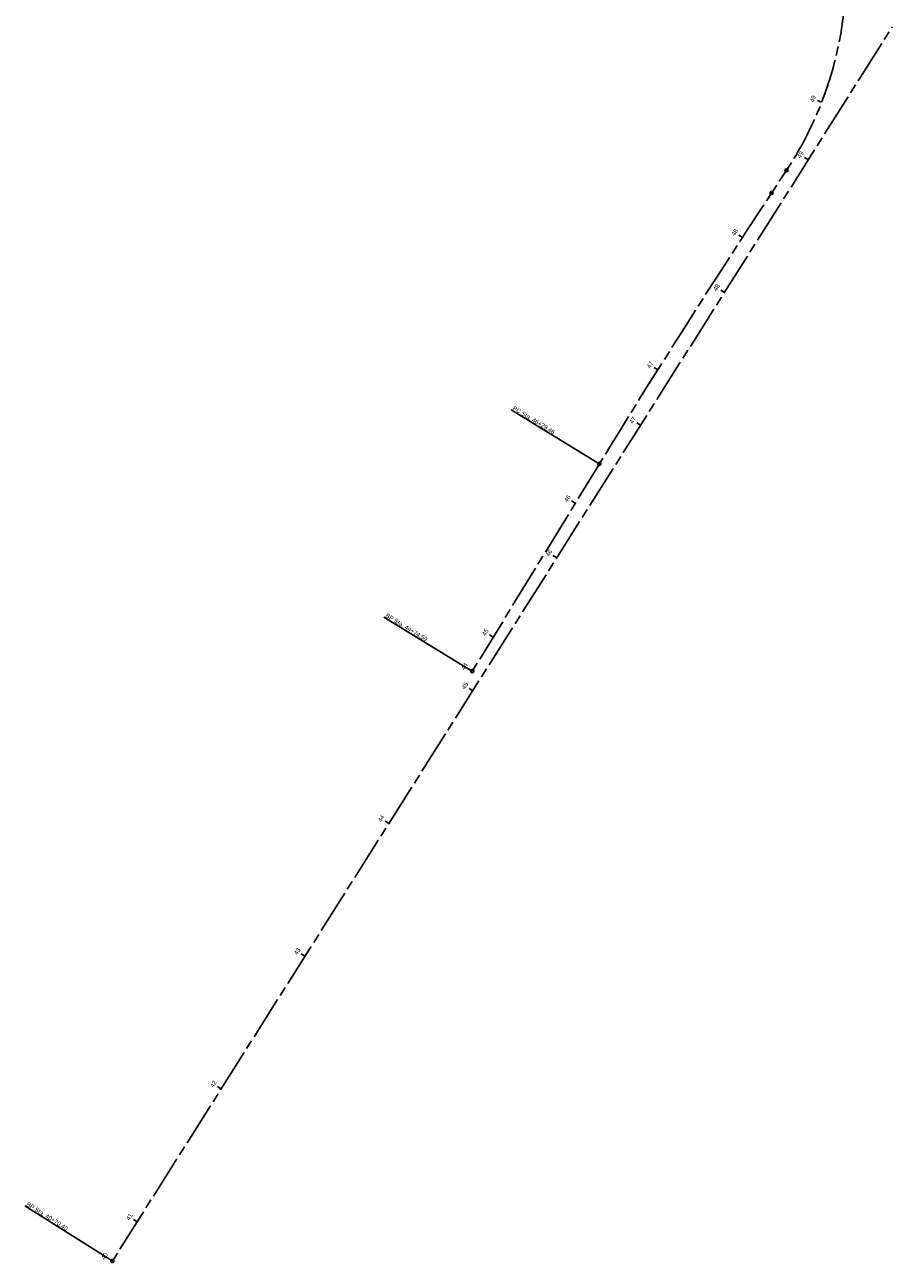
# Model space of a CAD drawing. Extents: x 2295803 to 2298397, y 574196 to 575914.
# Tile 2 of 3: x 2297048 to 2297600, y 574196 to 574985. Entities that reach past the tile are written whole.
import ezdxf

# ---------------------------------------------------------------- set-up
doc = ezdxf.new("R2010")
doc.units = 0
doc.header["$LTSCALE"] = 20
doc.header["$MEASUREMENT"] = 0
doc.linetypes.add('CL', pattern=[2, 0.3, -0.15, 1.4, -0.15])
for name, color, linetype in [('GE_P_CL', 7, 'CL'), ('GE_P_CL_Text', 7, 'Continuous'), ('RW_X_CL', 6, 'CL')]:
    doc.layers.add(name, color=color, linetype=linetype)
doc.styles.add('Slanted-Normal', font='font31.ttf', dxfattribs={"height": 0.14})

# ---------------------------------------------------------------- blocks, each defined once
blk = doc.blocks.new('AeccTickCircle')
blk.add_circle((0, 0), 1)
blk = doc.blocks.new('AeccTickLine')
blk.add_line((0, 0), (0, 1))

msp = doc.modelspace()

# ---------------------------------------------------------------- linework, layer by layer
at = {"layer": 'GE_P_CL', "color": 7, "linetype": 'CL', "lineweight": -3}
for p, q in [((2297523.34, 574877.49), (2297532.87, 574891.95)), ((2297332.8, 574573.01), (2297413.73, 574705.06))]:
    msp.add_line(p, q, dxfattribs=at)
for centre in [(2297332.8, 574573.01), (2297103.6, 574197.43)]:
    msp.add_circle(centre, 1, dxfattribs=at)
for centre, radius, start, end in [((2297340.8, 575018.49), 230, 326.62139, 2.88222), ((2302742.8, 571438.69), 6250.45, 146.621388, 148.494429)]:
    msp.add_arc(centre, radius, start, end, dxfattribs=at)
at = {"layer": 'GE_P_CL_Text', "color": 7, "linetype": 'Continuous', "lineweight": -3}
for p, q in [((2297412.88, 574705.58), (2297357.46, 574739.55)), ((2297331.95, 574573.54), (2297276.53, 574607.5)), ((2297102.76, 574197.96), (2297047.81, 574232.68))]:
    msp.add_line(p, q, dxfattribs=at)
at = {"layer": 'RW_X_CL', "linetype": 'CL', "lineweight": -3}
msp.add_line((2297103.6, 574197.43), (2297600.19, 574983.27), dxfattribs=at)

# ---------------------------------------------------------------- block references
at = {"layer": 'GE_P_CL_Text', "color": 7, "linetype": 'Continuous', "lineweight": -3, "xscale": 2.800000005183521, "yscale": 2.800000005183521, "zscale": 2.800000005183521}
for p, rotation in [((2297555.24, 574935.32), 68.80093006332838), ((2297546.77, 574898.73), 57.71067593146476), ((2297504.82, 574849.22), 56.9311691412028), ((2297493.35, 574814.2), 57.71067593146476), ((2297450.93, 574764.99), 57.84783561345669), ((2297439.93, 574729.66), 57.71067593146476), ((2297398.34, 574679.94), 58.4944288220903), ((2297386.51, 574645.13), 57.71067593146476), ((2297346.08, 574594.68), 58.4944288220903), ((2297332.8, 574573.01), 58.4944288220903), ((2297333.09, 574560.59), 57.71067593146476), ((2297279.67, 574476.05), 57.71067593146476), ((2297226.25, 574391.52), 57.71067593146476), ((2297172.83, 574306.98), 57.71067593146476), ((2297119.41, 574222.45), 57.71067593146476), ((2297103.6, 574197.43), 57.71067593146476)]:
    msp.add_blockref('AeccTickLine', p, dxfattribs=dict(at, rotation=rotation))
at = {"layer": 'GE_P_CL_Text', "color": 7, "linetype": 'Continuous', "lineweight": -3}
for p, rotation in [((2297532.87, 574891.95), 56.6213877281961), ((2297523.34, 574877.49), 56.62138772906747), ((2297413.73, 574705.06), 58.49442882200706), ((2297332.8, 574573.01), 58.4944288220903), ((2297103.6, 574197.43), 57.71067593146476)]:
    msp.add_blockref('AeccTickCircle', p, dxfattribs=dict(at, rotation=rotation))

# ---------------------------------------------------------------- texts
at = {"layer": 'GE_P_CL_Text', "color": 7, "linetype": 'Continuous', "lineweight": -3, "char_height": 2.8, "style": 'Slanted-Normal'}
for s, insert, attachment_point, rotation in [('49', (2297551.04, 574936.95), 8, 68.80093), ('49', (2297542.96, 574901.14), 8, 57.71068), ('48', (2297501.05, 574851.68), 8, 56.93117), ('48', (2297489.54, 574816.6), 8, 57.71068), ('47', (2297447.12, 574767.38), 8, 57.84784), ('{\\C256;PC Sta. 46+29.46}', (2297358.15, 574739.71), 7, 328.49443), ('47', (2297436.12, 574732.07), 8, 57.71068), ('46', (2297394.5, 574682.29), 8, 58.49443), ('46', (2297382.71, 574647.53), 8, 57.71068), ('{\\C256;BP Sta. 44+74.59}', (2297277.21, 574607.67), 7, 328.49443), ('45', (2297342.24, 574597.03), 8, 58.49443), ('44', (2297328.96, 574575.37), 8, 58.49443), ('45', (2297329.29, 574562.99), 8, 57.71068), ('44', (2297275.87, 574478.46), 8, 57.71068), ('43', (2297222.45, 574393.92), 8, 57.71068), ('42', (2297169.03, 574309.39), 8, 57.71068), ('{\\C256;BP Sta. 40+70.40}', (2297048.5, 574232.84), 7, 327.71068), ('41', (2297115.61, 574224.85), 8, 57.71068), ('40', (2297099.8, 574199.83), 8, 57.71068)]:
    msp.add_mtext(s, dxfattribs=dict(at, insert=insert, attachment_point=attachment_point, rotation=rotation))

doc.saveas('drawing.dxf')
